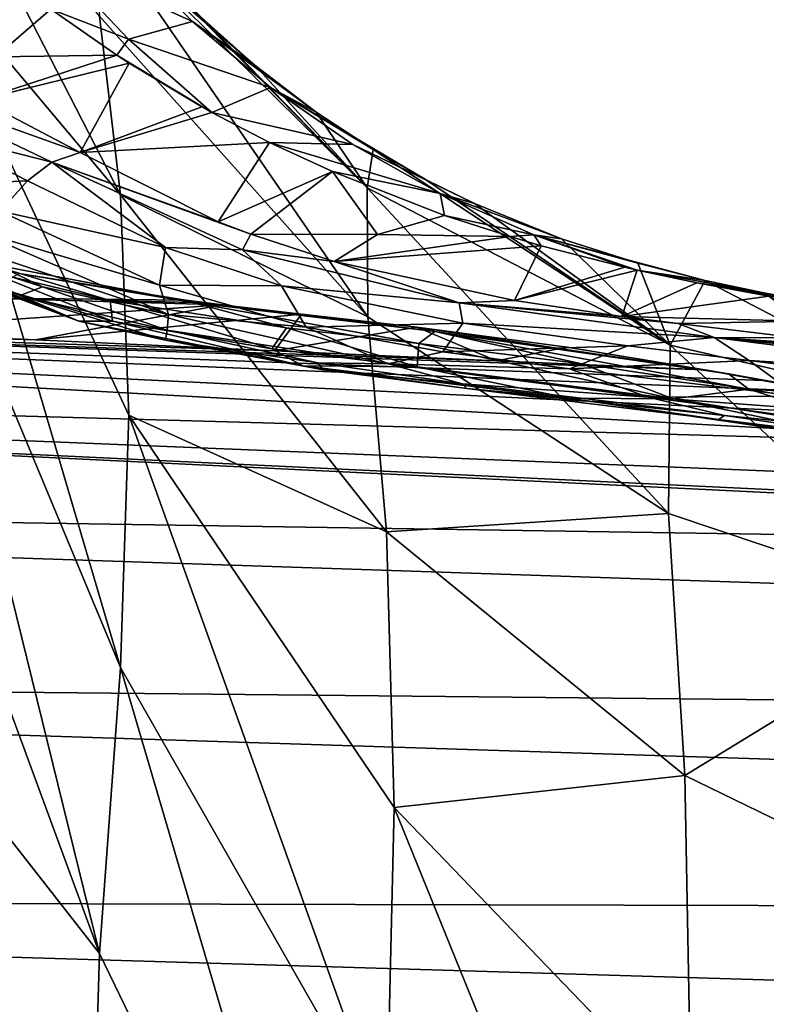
# Model space of a CAD drawing. Header units: millimetres. Extents: x -151 to 151, y -40 to 44.
# Tile 97 of 124: x 115.71 to 119.96, y 17.14 to 22.74. Entities that reach past the tile are written whole.
import ezdxf

# ---------------------------------------------------------------- set-up
doc = ezdxf.new("R2010")
doc.units = ezdxf.units.MM
doc.header["$LTSCALE"] = 45.597872
for name, color, linetype in [('105', 7, 'CONTINUOUS'), ('117', 7, 'CONTINUOUS'), ('136', 7, 'CONTINUOUS'), ('143', 7, 'CONTINUOUS'), ('173', 7, 'CONTINUOUS'), ('191', 7, 'CONTINUOUS'), ('242', 7, 'CONTINUOUS'), ('243', 7, 'CONTINUOUS'), ('27', 7, 'CONTINUOUS'), ('31', 7, 'CONTINUOUS'), ('46', 7, 'CONTINUOUS'), ('86', 7, 'CONTINUOUS'), ('87', 7, 'CONTINUOUS'), ('88', 7, 'CONTINUOUS')]:
    doc.layers.add(name, color=color, linetype=linetype)

msp = doc.modelspace()

# ---------------------------------------------------------------- linework, layer by layer
at = {"layer": '105', "color": 7, "linetype": 'CONTINUOUS', "true_color": 0xa2afbf}
for points in [[(115.0999, 21.4577, 7.8904), (115.2997, 21.4845, 7.9617), (115.8438, 21.2182, 6.5451), (115.0999, 21.4577, 7.8904)], [(115.0999, 21.4577, 7.8904), (115.8438, 21.2182, 6.5451), (115.7173, 21.17, 6.287), (115.0999, 21.4577, 7.8904)], [(115.8438, 21.2182, 6.5451), (116.552, 20.9728, 4.8293), (115.7173, 21.17, 6.287), (115.8438, 21.2182, 6.5451)], [(115.7173, 21.17, 6.287), (116.552, 20.9728, 4.8293), (116.5424, 20.9144, 4.3167), (115.7173, 21.17, 6.287)], [(116.552, 20.9728, 4.8293), (117.4082, 20.7857, 2.9502), (116.5424, 20.9144, 4.3167), (116.552, 20.9728, 4.8293)], [(116.5424, 20.9144, 4.3167), (117.4082, 20.7857, 2.9502), (117.4381, 20.7465, 2.4051), (116.5424, 20.9144, 4.3167)], [(117.4082, 20.7857, 2.9502), (118.2295, 20.6665, 1.3567), (117.4381, 20.7465, 2.4051), (117.4082, 20.7857, 2.9502)], [(117.4381, 20.7465, 2.4051), (118.2295, 20.6665, 1.3567), (118.2551, 20.6398, 0.8753), (117.4381, 20.7465, 2.4051)], [(118.2295, 20.6665, 1.3567), (119.7181, 20.4864, -0.9898), (118.2551, 20.6398, 0.8753), (118.2295, 20.6665, 1.3567)], [(118.2551, 20.6398, 0.8753), (119.7181, 20.4864, -0.9898), (119.6846, 20.4643, -1.3002), (118.2551, 20.6398, 0.8753)], [(119.7181, 20.4864, -0.9898), (121.01, 20.3016, -2.4888), (119.6846, 20.4643, -1.3002), (119.7181, 20.4864, -0.9898)], [(121.01, 20.3016, -2.4888), (120.8578, 20.2881, -2.6383), (119.6846, 20.4643, -1.3002), (121.01, 20.3016, -2.4888)]]:
    msp.add_3dface(points, dxfattribs=at)
at = {"layer": '117', "color": 7, "linetype": 'CONTINUOUS', "true_color": 0xa2afbf}
for points in [[(115.6015, 21.6476, 8.0454), (116.508, 21.2272, 5.7589), (115.4626, 21.5383, 8.0146), (115.6015, 21.6476, 8.0454)], [(115.2997, 21.4845, 7.9617), (115.4626, 21.5383, 8.0146), (116.5601, 21.0604, 5.2545), (115.2997, 21.4845, 7.9617)], [(115.4626, 21.5383, 8.0146), (116.508, 21.2272, 5.7589), (116.5601, 21.0604, 5.2545), (115.4626, 21.5383, 8.0146)], [(115.8438, 21.2182, 6.5451), (115.2997, 21.4845, 7.9617), (116.5601, 21.0604, 5.2545), (115.8438, 21.2182, 6.5451)], [(116.552, 20.9728, 4.8293), (115.8438, 21.2182, 6.5451), (116.5601, 21.0604, 5.2545), (116.552, 20.9728, 4.8293)], [(116.508, 21.2272, 5.7589), (117.3422, 20.9897, 3.8547), (116.5601, 21.0604, 5.2545), (116.508, 21.2272, 5.7589)], [(117.8081, 20.7813, 2.5367), (116.552, 20.9728, 4.8293), (116.5601, 21.0604, 5.2545), (117.8081, 20.7813, 2.5367)], [(117.3422, 20.9897, 3.8547), (117.8081, 20.7813, 2.5367), (116.5601, 21.0604, 5.2545), (117.3422, 20.9897, 3.8547)], [(117.3422, 20.9897, 3.8547), (118.1181, 20.8492, 2.2647), (117.8081, 20.7813, 2.5367), (117.3422, 20.9897, 3.8547)], [(117.4082, 20.7857, 2.9502), (116.552, 20.9728, 4.8293), (117.8081, 20.7813, 2.5367), (117.4082, 20.7857, 2.9502)], [(118.1181, 20.8492, 2.2647), (118.8376, 20.7529, 0.9548), (117.8081, 20.7813, 2.5367), (118.1181, 20.8492, 2.2647)], [(118.2295, 20.6665, 1.3567), (117.4082, 20.7857, 2.9502), (117.8081, 20.7813, 2.5367), (118.2295, 20.6665, 1.3567)], [(118.8376, 20.7529, 0.9548), (119.284, 20.5915, -0.059), (117.8081, 20.7813, 2.5367), (118.8376, 20.7529, 0.9548)], [(119.284, 20.5915, -0.059), (118.2295, 20.6665, 1.3567), (117.8081, 20.7813, 2.5367), (119.284, 20.5915, -0.059)], [(118.8376, 20.7529, 0.9548), (120.1346, 20.5976, -0.997), (119.284, 20.5915, -0.059), (118.8376, 20.7529, 0.9548)], [(119.7181, 20.4864, -0.9898), (118.2295, 20.6665, 1.3567), (119.284, 20.5915, -0.059), (119.7181, 20.4864, -0.9898)], [(120.1346, 20.5976, -0.997), (121.2496, 20.4462, -2.2734), (119.284, 20.5915, -0.059), (120.1346, 20.5976, -0.997)], [(121.2496, 20.4462, -2.2734), (121.1369, 20.3447, -2.3694), (119.284, 20.5915, -0.059), (121.2496, 20.4462, -2.2734)], [(121.1369, 20.3447, -2.3694), (119.7181, 20.4864, -0.9898), (119.284, 20.5915, -0.059), (121.1369, 20.3447, -2.3694)], [(121.01, 20.3016, -2.4888), (119.7181, 20.4864, -0.9898), (121.1369, 20.3447, -2.3694), (121.01, 20.3016, -2.4888)]]:
    msp.add_3dface(points, dxfattribs=at)
at = {"layer": '136', "color": 7, "linetype": 'CONTINUOUS', "true_color": 0xa2afbf}
for points in [[(115.409, 21.2636, 6.1424), (114.7848, 21.5377, 7.7526), (116.0498, 21.0228, 5.0082), (115.409, 21.2636, 6.1424)], [(114.7848, 21.5377, 7.7526), (114.9338, 21.4667, 7.8232), (116.0498, 21.0228, 5.0082), (114.7848, 21.5377, 7.7526)], [(115.0999, 21.4577, 7.8904), (115.7173, 21.17, 6.287), (114.9338, 21.4667, 7.8232), (115.0999, 21.4577, 7.8904)], [(114.9338, 21.4667, 7.8232), (115.7173, 21.17, 6.287), (116.0498, 21.0228, 5.0082), (114.9338, 21.4667, 7.8232)], [(116.2419, 21.0233, 4.1664), (115.409, 21.2636, 6.1424), (116.0498, 21.0228, 5.0082), (116.2419, 21.0233, 4.1664)], [(115.7173, 21.17, 6.287), (116.5424, 20.9144, 4.3167), (116.0498, 21.0228, 5.0082), (115.7173, 21.17, 6.287)], [(117.3228, 20.77, 2.2401), (116.2419, 21.0233, 4.1664), (116.0498, 21.0228, 5.0082), (117.3228, 20.77, 2.2401)], [(116.5424, 20.9144, 4.3167), (117.4381, 20.7465, 2.4051), (116.0498, 21.0228, 5.0082), (116.5424, 20.9144, 4.3167)], [(117.4381, 20.7465, 2.4051), (117.3228, 20.77, 2.2401), (116.0498, 21.0228, 5.0082), (117.4381, 20.7465, 2.4051)], [(117.1463, 20.8657, 2.2457), (116.2419, 21.0233, 4.1664), (117.3228, 20.77, 2.2401), (117.1463, 20.8657, 2.2457)], [(117.973, 20.763, 0.7024), (117.1463, 20.8657, 2.2457), (117.3228, 20.77, 2.2401), (117.973, 20.763, 0.7024)], [(118.8329, 20.5857, -0.4048), (117.973, 20.763, 0.7024), (117.3228, 20.77, 2.2401), (118.8329, 20.5857, -0.4048)], [(117.4381, 20.7465, 2.4051), (118.2551, 20.6398, 0.8753), (117.3228, 20.77, 2.2401), (117.4381, 20.7465, 2.4051)], [(118.2551, 20.6398, 0.8753), (118.8329, 20.5857, -0.4048), (117.3228, 20.77, 2.2401), (118.2551, 20.6398, 0.8753)], [(119.4259, 20.5822, -1.5097), (117.973, 20.763, 0.7024), (118.8329, 20.5857, -0.4048), (119.4259, 20.5822, -1.5097)], [(118.2551, 20.6398, 0.8753), (119.6846, 20.4643, -1.3002), (118.8329, 20.5857, -0.4048), (118.2551, 20.6398, 0.8753)], [(120.7331, 20.3089, -2.7657), (119.4259, 20.5822, -1.5097), (118.8329, 20.5857, -0.4048), (120.7331, 20.3089, -2.7657)], [(119.6846, 20.4643, -1.3002), (120.8578, 20.2881, -2.6383), (118.8329, 20.5857, -0.4048), (119.6846, 20.4643, -1.3002)], [(120.8578, 20.2881, -2.6383), (120.7331, 20.3089, -2.7657), (118.8329, 20.5857, -0.4048), (120.8578, 20.2881, -2.6383)], [(120.6269, 20.3908, -2.8849), (119.4259, 20.5822, -1.5097), (120.7331, 20.3089, -2.7657), (120.6269, 20.3908, -2.8849)]]:
    msp.add_3dface(points, dxfattribs=at)
at = {"layer": '143', "color": 7, "linetype": 'CONTINUOUS', "true_color": 0xa2afbf}
for points in [[(120.2846, 20.6208, -3.2734), (119.9399, 20.6866, -2.9156), (119.6066, 20.7476, -2.5419), (120.2846, 20.6208, -3.2734)], [(120.2846, 20.6208, -3.2734), (119.6066, 20.7476, -2.5419), (120.4076, 20.6044, -3.144), (120.2846, 20.6208, -3.2734)], [(120.4076, 20.6044, -3.144), (119.6066, 20.7476, -2.5419), (119.7414, 20.7239, -2.4198), (120.4076, 20.6044, -3.144)], [(119.8557, 20.6366, -2.3059), (120.4076, 20.6044, -3.144), (119.7414, 20.7239, -2.4198), (119.8557, 20.6366, -2.3059)], [(119.8557, 20.6366, -2.3059), (120.1817, 20.5803, -2.6674), (120.4076, 20.6044, -3.144), (119.8557, 20.6366, -2.3059)]]:
    msp.add_3dface(points, dxfattribs=at)
at = {"layer": '173', "color": 7, "linetype": 'CONTINUOUS', "true_color": 0xa2afbf}
for points in [[(116.6957, 22.7252, 11.0789), (115.8922, 23.091, 11.6216), (116.2747, 23.1483, 12.4097), (116.6957, 22.7252, 11.0789)], [(116.6782, 22.811, 12.7355), (117.0522, 22.4763, 11.6152), (116.2747, 23.1483, 12.4097), (116.6782, 22.811, 12.7355)], [(117.0522, 22.4763, 11.6152), (116.6957, 22.7252, 11.0789), (116.2747, 23.1483, 12.4097), (117.0522, 22.4763, 11.6152)], [(116.3334, 22.6266, 10.2291), (115.8915, 22.7965, 10.7688), (115.8922, 23.091, 11.6216), (116.3334, 22.6266, 10.2291)], [(116.3334, 22.6266, 10.2291), (115.8922, 23.091, 11.6216), (116.6957, 22.7252, 11.0789), (116.3334, 22.6266, 10.2291)], [(116.2666, 22.5348, 9.9503), (115.8915, 22.7965, 10.7688), (116.3334, 22.6266, 10.2291), (116.2666, 22.5348, 9.9503)], [(117.1397, 22.3516, 9.7392), (116.3334, 22.6266, 10.2291), (116.6957, 22.7252, 11.0789), (117.1397, 22.3516, 9.7392)], [(117.0522, 22.4763, 11.6152), (117.3996, 22.2103, 10.6088), (116.6957, 22.7252, 11.0789), (117.0522, 22.4763, 11.6152)], [(117.3996, 22.2103, 10.6088), (117.1397, 22.3516, 9.7392), (116.6957, 22.7252, 11.0789), (117.3996, 22.2103, 10.6088)], [(116.8063, 22.2094, 8.8211), (116.2666, 22.5348, 9.9503), (116.3334, 22.6266, 10.2291), (116.8063, 22.2094, 8.8211)], [(116.8063, 22.2094, 8.8211), (116.3334, 22.6266, 10.2291), (117.1397, 22.3516, 9.7392), (116.8063, 22.2094, 8.8211)], [(116.3356, 22.49, 9.8028), (116.2666, 22.5348, 9.9503), (116.8063, 22.2094, 8.8211), (116.3356, 22.49, 9.8028)], [(116.3356, 22.49, 9.8028), (116.8063, 22.2094, 8.8211), (116.7496, 22.241, 8.9373), (116.3356, 22.49, 9.8028)], [(117.6069, 22.0273, 8.3928), (116.8063, 22.2094, 8.8211), (117.1397, 22.3516, 9.7392), (117.6069, 22.0273, 8.3928)], [(117.3996, 22.2103, 10.6088), (117.722, 21.9979, 9.7024), (117.1397, 22.3516, 9.7392), (117.3996, 22.2103, 10.6088)], [(117.722, 21.9979, 9.7024), (118.0202, 21.8284, 8.8846), (117.1397, 22.3516, 9.7392), (117.722, 21.9979, 9.7024)], [(118.0202, 21.8284, 8.8846), (117.6069, 22.0273, 8.3928), (117.1397, 22.3516, 9.7392), (118.0202, 21.8284, 8.8846)], [(117.1344, 22.0384, 8.1603), (116.8063, 22.2094, 8.8211), (117.6069, 22.0273, 8.3928), (117.1344, 22.0384, 8.1603)], [(117.4911, 21.873, 7.461), (117.1344, 22.0384, 8.1603), (118.1027, 21.7496, 7.0425), (117.4911, 21.873, 7.461)], [(118.1027, 21.7496, 7.0425), (117.1344, 22.0384, 8.1603), (117.6069, 22.0273, 8.3928), (118.1027, 21.7496, 7.0425)], [(118.0202, 21.8284, 8.8846), (118.2971, 21.6918, 8.1457), (117.6069, 22.0273, 8.3928), (118.0202, 21.8284, 8.8846)], [(118.2971, 21.6918, 8.1457), (118.1027, 21.7496, 7.0425), (117.6069, 22.0273, 8.3928), (118.2971, 21.6918, 8.1457)], [(118.1281, 21.6243, 6.2592), (117.4911, 21.873, 7.461), (118.1027, 21.7496, 7.0425), (118.1281, 21.6243, 6.2592)], [(118.6357, 21.5135, 5.693), (118.1281, 21.6243, 6.2592), (118.1027, 21.7496, 7.0425), (118.6357, 21.5135, 5.693)], [(118.2971, 21.6918, 8.1457), (118.793, 21.4905, 6.873), (118.1027, 21.7496, 7.0425), (118.2971, 21.6918, 8.1457)], [(118.793, 21.4905, 6.873), (118.6357, 21.5135, 5.693), (118.1027, 21.7496, 7.0425), (118.793, 21.4905, 6.873)], [(118.5004, 21.5035, 5.5857), (118.1281, 21.6243, 6.2592), (118.6357, 21.5135, 5.693), (118.5004, 21.5035, 5.5857)], [(118.6773, 21.4518, 5.2732), (118.5004, 21.5035, 5.5857), (118.6357, 21.5135, 5.693), (118.6773, 21.4518, 5.2732)], [(119.1528, 21.3294, 4.4577), (118.6773, 21.4518, 5.2732), (118.6357, 21.5135, 5.693), (119.1528, 21.3294, 4.4577)], [(119.2215, 21.3136, 4.3427), (119.1528, 21.3294, 4.4577), (118.6357, 21.5135, 5.693), (119.2215, 21.3136, 4.3427)], [(119.6073, 21.255, 4.9523), (119.2215, 21.3136, 4.3427), (118.6357, 21.5135, 5.693), (119.6073, 21.255, 4.9523)], [(118.793, 21.4905, 6.873), (119.2263, 21.3526, 5.8236), (118.6357, 21.5135, 5.693), (118.793, 21.4905, 6.873)], [(119.2263, 21.3526, 5.8236), (119.6073, 21.255, 4.9523), (118.6357, 21.5135, 5.693), (119.2263, 21.3526, 5.8236)], [(119.5603, 21.2414, 3.7851), (119.2215, 21.3136, 4.3427), (119.9409, 21.1844, 4.2322), (119.5603, 21.2414, 3.7851)], [(119.2215, 21.3136, 4.3427), (119.6073, 21.255, 4.9523), (119.9409, 21.1844, 4.2322), (119.2215, 21.3136, 4.3427)], [(119.9699, 21.1656, 3.1345), (119.5603, 21.2414, 3.7851), (120.2634, 21.1263, 3.5782), (119.9699, 21.1656, 3.1345)], [(119.5603, 21.2414, 3.7851), (119.9409, 21.1844, 4.2322), (120.2634, 21.1263, 3.5782), (119.5603, 21.2414, 3.7851)]]:
    msp.add_3dface(points, dxfattribs=at)
at = {"layer": '191', "color": 7, "linetype": 'CONTINUOUS', "true_color": 0xa2afbf}
for points in [[(116.6986, 21.129, 2.3884), (115.7121, 21.2935, 4.0921), (115.5124, 21.3543, 4.9725), (116.6986, 21.129, 2.3884)], [(115.5239, 21.3099, 5.3657), (116.2291, 21.1398, 3.7498), (115.5124, 21.3543, 4.9725), (115.5239, 21.3099, 5.3657)], [(116.2291, 21.1398, 3.7498), (116.6986, 21.129, 2.3884), (115.5124, 21.3543, 4.9725), (116.2291, 21.1398, 3.7498)], [(116.6578, 21.142, 2.0908), (115.7121, 21.2935, 4.0921), (116.6986, 21.129, 2.3884), (116.6578, 21.142, 2.0908)], [(116.2291, 21.1398, 3.7498), (117.2301, 20.9858, 1.6945), (116.6986, 21.129, 2.3884), (116.2291, 21.1398, 3.7498)], [(116.8645, 21.1162, 1.6858), (116.6578, 21.142, 2.0908), (118.0721, 20.964, -0.1111), (116.8645, 21.1162, 1.6858)], [(118.0721, 20.964, -0.1111), (116.6578, 21.142, 2.0908), (116.6986, 21.129, 2.3884), (118.0721, 20.964, -0.1111)], [(117.2301, 20.9858, 1.6945), (117.982, 20.8968, 0.3426), (116.6986, 21.129, 2.3884), (117.2301, 20.9858, 1.6945)], [(117.982, 20.8968, 0.3426), (118.0721, 20.964, -0.1111), (116.6986, 21.129, 2.3884), (117.982, 20.8968, 0.3426)], [(117.315, 21.064, 0.8452), (116.8645, 21.1162, 1.6858), (118.0721, 20.964, -0.1111), (117.315, 21.064, 0.8452)], [(117.9711, 20.9889, -0.2755), (117.315, 21.064, 0.8452), (118.0721, 20.964, -0.1111), (117.9711, 20.9889, -0.2755)], [(118.825, 20.8752, -1.5505), (117.9711, 20.9889, -0.2755), (119.7414, 20.7239, -2.4198), (118.825, 20.8752, -1.5505)], [(119.7414, 20.7239, -2.4198), (117.9711, 20.9889, -0.2755), (118.0721, 20.964, -0.1111), (119.7414, 20.7239, -2.4198)], [(117.982, 20.8968, 0.3426), (118.9079, 20.7812, -1.0918), (118.0721, 20.964, -0.1111), (117.982, 20.8968, 0.3426)], [(118.9079, 20.7812, -1.0918), (119.8557, 20.6366, -2.3059), (118.0721, 20.964, -0.1111), (118.9079, 20.7812, -1.0918)], [(119.8557, 20.6366, -2.3059), (119.7414, 20.7239, -2.4198), (118.0721, 20.964, -0.1111), (119.8557, 20.6366, -2.3059)], [(119.6066, 20.7476, -2.5419), (118.825, 20.8752, -1.5505), (119.7414, 20.7239, -2.4198), (119.6066, 20.7476, -2.5419)]]:
    msp.add_3dface(points, dxfattribs=at)
at = {"layer": '242', "color": 7, "linetype": 'CONTINUOUS', "true_color": 0xa2afbf}
for points in [[(116.0589, 21.9809, 8.1435), (116.8429, 21.5886, 6.2007), (115.8966, 21.9276, 8.0956), (116.0589, 21.9809, 8.1435)], [(116.5422, 21.4411, 6.104), (115.7581, 21.82, 8.0686), (115.8966, 21.9276, 8.0956), (116.5422, 21.4411, 6.104)], [(116.8429, 21.5886, 6.2007), (117.0267, 21.5171, 5.7675), (115.8966, 21.9276, 8.0956), (116.8429, 21.5886, 6.2007)], [(115.8966, 21.9276, 8.0956), (117.0267, 21.5171, 5.7675), (116.9806, 21.4277, 5.4247), (115.8966, 21.9276, 8.0956)], [(116.5422, 21.4411, 6.104), (115.8966, 21.9276, 8.0956), (116.9806, 21.4277, 5.4247), (116.5422, 21.4411, 6.104)], [(117.0267, 21.5171, 5.7675), (117.501, 21.3624, 4.6883), (116.9806, 21.4277, 5.4247), (117.0267, 21.5171, 5.7675)], [(117.2018, 21.2245, 4.5746), (116.5422, 21.4411, 6.104), (116.9806, 21.4277, 5.4247), (117.2018, 21.2245, 4.5746)], [(116.9806, 21.4277, 5.4247), (117.501, 21.3624, 4.6883), (118.2105, 21.1283, 2.782), (116.9806, 21.4277, 5.4247)], [(117.2018, 21.2245, 4.5746), (116.9806, 21.4277, 5.4247), (118.2105, 21.1283, 2.782), (117.2018, 21.2245, 4.5746)], [(117.501, 21.3624, 4.6883), (118.5253, 21.1401, 2.5622), (118.2105, 21.1283, 2.782), (117.501, 21.3624, 4.6883)], [(118.2311, 21.0119, 2.4233), (117.2018, 21.2245, 4.5746), (118.2105, 21.1283, 2.782), (118.2311, 21.0119, 2.4233)], [(118.5253, 21.1401, 2.5622), (119.1345, 21.0501, 1.4412), (118.2105, 21.1283, 2.782), (118.5253, 21.1401, 2.5622)], [(119.1345, 21.0501, 1.4412), (119.4546, 21.0091, 0.8973), (118.2105, 21.1283, 2.782), (119.1345, 21.0501, 1.4412)], [(118.2105, 21.1283, 2.782), (119.4546, 21.0091, 0.8973), (119.6589, 20.9311, 0.231), (118.2105, 21.1283, 2.782)], [(118.2311, 21.0119, 2.4233), (118.2105, 21.1283, 2.782), (119.6589, 20.9311, 0.231), (118.2311, 21.0119, 2.4233)], [(119.1692, 20.8838, 0.7349), (118.2311, 21.0119, 2.4233), (119.6589, 20.9311, 0.231), (119.1692, 20.8838, 0.7349)], [(119.4546, 21.0091, 0.8973), (120.1328, 20.9281, -0.1507), (119.6589, 20.9311, 0.231), (119.4546, 21.0091, 0.8973)], [(119.8572, 20.8005, -0.332), (119.1692, 20.8838, 0.7349), (119.6589, 20.9311, 0.231), (119.8572, 20.8005, -0.332)], [(120.1328, 20.9281, -0.1507), (120.6348, 20.8678, -0.8346), (119.6589, 20.9311, 0.231), (120.1328, 20.9281, -0.1507)], [(120.6348, 20.8678, -0.8346), (121.0947, 20.81, -1.396), (119.6589, 20.9311, 0.231), (120.6348, 20.8678, -0.8346)], [(121.0947, 20.81, -1.396), (121.6115, 20.742, -1.9531), (119.6589, 20.9311, 0.231), (121.0947, 20.81, -1.396)], [(121.6115, 20.742, -1.9531), (121.4826, 20.7001, -2.0778), (119.6589, 20.9311, 0.231), (121.6115, 20.742, -1.9531)], [(121.4826, 20.7001, -2.0778), (119.8572, 20.8005, -0.332), (119.6589, 20.9311, 0.231), (121.4826, 20.7001, -2.0778)], [(120.3685, 20.736, -1.0306), (119.8572, 20.8005, -0.332), (121.4826, 20.7001, -2.0778), (120.3685, 20.736, -1.0306)]]:
    msp.add_3dface(points, dxfattribs=at)
at = {"layer": '243', "color": 7, "linetype": 'CONTINUOUS', "true_color": 0xa2afbf}
for points in [[(115.4886, 22.2806, 9.3528), (116.0589, 21.9809, 8.1435), (114.9678, 22.3718, 9.8879), (115.4886, 22.2806, 9.3528)], [(116.0589, 21.9809, 8.1435), (115.8966, 21.9276, 8.0956), (114.9678, 22.3718, 9.8879), (116.0589, 21.9809, 8.1435)], [(115.8966, 21.9276, 8.0956), (115.2127, 22.1018, 9.2457), (114.9678, 22.3718, 9.8879), (115.8966, 21.9276, 8.0956)], [(115.7581, 21.82, 8.0686), (115.2127, 22.1018, 9.2457), (115.8966, 21.9276, 8.0956), (115.7581, 21.82, 8.0686)]]:
    msp.add_3dface(points, dxfattribs=at)
at = {"layer": '27', "color": 7, "linetype": 'CONTINUOUS', "true_color": 0xa2afbf}
for points in [[(121.0698, 20.4664, -3.9897), (121.8709, 20.311, -4.5921), (104.65, 21.2562, -2.6845), (121.0698, 20.4664, -3.9897)], [(104.65, 21.2562, -2.6845), (121.8709, 20.311, -4.5921), (104.65, 20.7954, -5.1557), (104.65, 21.2562, -2.6845)], [(120.2846, 20.6208, -3.2734), (121.0698, 20.4664, -3.9897), (104.65, 21.2562, -2.6845), (120.2846, 20.6208, -3.2734)], [(119.9399, 20.6866, -2.9156), (120.2846, 20.6208, -3.2734), (104.65, 21.2562, -2.6845), (119.9399, 20.6866, -2.9156)], [(119.6066, 20.7476, -2.5419), (119.9399, 20.6866, -2.9156), (104.65, 21.2562, -2.6845), (119.6066, 20.7476, -2.5419)], [(118.4221, 20.7987, -2.463), (119.6066, 20.7476, -2.5419), (104.65, 21.2562, -2.6845), (118.4221, 20.7987, -2.463)], [(117.1612, 20.8547, -2.3625), (118.4221, 20.7987, -2.463), (104.65, 21.2562, -2.6845), (117.1612, 20.8547, -2.3625)], [(115.8048, 20.9165, -2.2345), (117.1612, 20.8547, -2.3625), (104.65, 21.2562, -2.6845), (115.8048, 20.9165, -2.2345)], [(114.7101, 20.9673, -2.1154), (115.8048, 20.9165, -2.2345), (104.65, 21.2562, -2.6845), (114.7101, 20.9673, -2.1154)], [(125.2206, 19.8168, -6.0049), (127.068, 19.7028, -6.1561), (104.65, 20.7954, -5.1557), (125.2206, 19.8168, -6.0049)], [(104.65, 20.7954, -5.1557), (127.068, 19.7028, -6.1561), (104.65, 20.0484, -7.556), (104.65, 20.7954, -5.1557)], [(123.5243, 20.0268, -5.4907), (125.2206, 19.8168, -6.0049), (104.65, 20.7954, -5.1557), (123.5243, 20.0268, -5.4907)], [(121.8709, 20.311, -4.5921), (123.5243, 20.0268, -5.4907), (104.65, 20.7954, -5.1557), (121.8709, 20.311, -4.5921)], [(127.068, 19.7028, -6.1561), (148.1324, 18.5909, -7.1169), (104.65, 20.0484, -7.556), (127.068, 19.7028, -6.1561)], [(104.65, 20.0484, -7.556), (148.1324, 18.5909, -7.1169), (104.65, 19.0254, -9.8522), (104.65, 20.0484, -7.556)], [(148.1324, 18.5909, -7.1169), (148.1324, 17.632, -9.2403), (104.65, 19.0254, -9.8522), (148.1324, 18.5909, -7.1169)], [(104.65, 19.0254, -9.8522), (148.1324, 17.632, -9.2403), (104.65, 17.7404, -12.0128), (104.65, 19.0254, -9.8522)], [(148.1324, 17.632, -9.2403), (148.1324, 16.4316, -11.2372), (104.65, 17.7404, -12.0128), (148.1324, 17.632, -9.2403)], [(104.65, 17.7404, -12.0128), (148.1324, 16.4316, -11.2372), (104.65, 16.2113, -14.008), (104.65, 17.7404, -12.0128)]]:
    msp.add_3dface(points, dxfattribs=at)
at = {"layer": '31', "color": 7, "linetype": 'CONTINUOUS', "true_color": 0xa2afbf}
for points in [[(115.8915, 22.7965, 10.7688), (115.5763, 22.5249, 10.0925), (115.4162, 23.1748, 11.8496), (115.8915, 22.7965, 10.7688)], [(116.2666, 22.5348, 9.9503), (115.5763, 22.5249, 10.0925), (115.8915, 22.7965, 10.7688), (116.2666, 22.5348, 9.9503)], [(115.5763, 22.5249, 10.0925), (116.2666, 22.5348, 9.9503), (115.4886, 22.2806, 9.3528), (115.5763, 22.5249, 10.0925)], [(116.2666, 22.5348, 9.9503), (116.3356, 22.49, 9.8028), (115.4886, 22.2806, 9.3528), (116.2666, 22.5348, 9.9503)], [(115.4886, 22.2806, 9.3528), (116.3356, 22.49, 9.8028), (116.0589, 21.9809, 8.1435), (115.4886, 22.2806, 9.3528)], [(116.0589, 21.9809, 8.1435), (116.3356, 22.49, 9.8028), (116.7496, 22.241, 8.9373), (116.0589, 21.9809, 8.1435)], [(116.8063, 22.2094, 8.8211), (116.0589, 21.9809, 8.1435), (116.7496, 22.241, 8.9373), (116.8063, 22.2094, 8.8211)], [(117.1344, 22.0384, 8.1603), (116.0589, 21.9809, 8.1435), (116.8063, 22.2094, 8.8211), (117.1344, 22.0384, 8.1603)], [(116.8429, 21.5886, 6.2007), (116.0589, 21.9809, 8.1435), (117.1344, 22.0384, 8.1603), (116.8429, 21.5886, 6.2007)], [(117.4911, 21.873, 7.461), (116.8429, 21.5886, 6.2007), (117.1344, 22.0384, 8.1603), (117.4911, 21.873, 7.461)], [(117.0267, 21.5171, 5.7675), (116.8429, 21.5886, 6.2007), (117.4911, 21.873, 7.461), (117.0267, 21.5171, 5.7675)], [(117.747, 21.5161, 5.7017), (117.0267, 21.5171, 5.7675), (117.4911, 21.873, 7.461), (117.747, 21.5161, 5.7017)], [(118.1281, 21.6243, 6.2592), (117.747, 21.5161, 5.7017), (117.4911, 21.873, 7.461), (118.1281, 21.6243, 6.2592)], [(118.5004, 21.5035, 5.5857), (117.747, 21.5161, 5.7017), (118.1281, 21.6243, 6.2592), (118.5004, 21.5035, 5.5857)], [(117.0267, 21.5171, 5.7675), (117.747, 21.5161, 5.7017), (117.501, 21.3624, 4.6883), (117.0267, 21.5171, 5.7675)], [(117.747, 21.5161, 5.7017), (118.5004, 21.5035, 5.5857), (117.501, 21.3624, 4.6883), (117.747, 21.5161, 5.7017)], [(118.5004, 21.5035, 5.5857), (118.6773, 21.4518, 5.2732), (117.501, 21.3624, 4.6883), (118.5004, 21.5035, 5.5857)], [(117.501, 21.3624, 4.6883), (118.6773, 21.4518, 5.2732), (118.5253, 21.1401, 2.5622), (117.501, 21.3624, 4.6883)], [(118.5253, 21.1401, 2.5622), (118.6773, 21.4518, 5.2732), (119.1528, 21.3294, 4.4577), (118.5253, 21.1401, 2.5622)], [(119.2215, 21.3136, 4.3427), (118.5253, 21.1401, 2.5622), (119.1528, 21.3294, 4.4577), (119.2215, 21.3136, 4.3427)], [(116.6578, 21.142, 2.0908), (115.449, 21.155, 1.9086), (115.7121, 21.2935, 4.0921), (116.6578, 21.142, 2.0908)], [(119.1345, 21.0501, 1.4412), (118.5253, 21.1401, 2.5622), (119.2215, 21.3136, 4.3427), (119.1345, 21.0501, 1.4412)], [(119.5603, 21.2414, 3.7851), (119.1345, 21.0501, 1.4412), (119.2215, 21.3136, 4.3427), (119.5603, 21.2414, 3.7851)], [(119.9699, 21.1656, 3.1345), (119.1345, 21.0501, 1.4412), (119.5603, 21.2414, 3.7851), (119.9699, 21.1656, 3.1345)], [(114.7101, 20.9673, -2.1154), (115.449, 21.155, 1.9086), (116.8645, 21.1162, 1.6858), (114.7101, 20.9673, -2.1154)], [(116.8645, 21.1162, 1.6858), (115.449, 21.155, 1.9086), (116.6578, 21.142, 2.0908), (116.8645, 21.1162, 1.6858)], [(120.1579, 21.0226, 1.4191), (119.1345, 21.0501, 1.4412), (119.9699, 21.1656, 3.1345), (120.1579, 21.0226, 1.4191)], [(115.8048, 20.9165, -2.2345), (114.7101, 20.9673, -2.1154), (116.8645, 21.1162, 1.6858), (115.8048, 20.9165, -2.2345)], [(115.8048, 20.9165, -2.2345), (116.8645, 21.1162, 1.6858), (117.315, 21.064, 0.8452), (115.8048, 20.9165, -2.2345)], [(117.1612, 20.8547, -2.3625), (115.8048, 20.9165, -2.2345), (117.315, 21.064, 0.8452), (117.1612, 20.8547, -2.3625)], [(117.9711, 20.9889, -0.2755), (117.1612, 20.8547, -2.3625), (117.315, 21.064, 0.8452), (117.9711, 20.9889, -0.2755)], [(119.1345, 21.0501, 1.4412), (120.1579, 21.0226, 1.4191), (119.4546, 21.0091, 0.8973), (119.1345, 21.0501, 1.4412)], [(118.4221, 20.7987, -2.463), (117.1612, 20.8547, -2.3625), (117.9711, 20.9889, -0.2755), (118.4221, 20.7987, -2.463)], [(118.825, 20.8752, -1.5505), (118.4221, 20.7987, -2.463), (117.9711, 20.9889, -0.2755), (118.825, 20.8752, -1.5505)], [(119.4546, 21.0091, 0.8973), (120.1579, 21.0226, 1.4191), (120.1328, 20.9281, -0.1507), (119.4546, 21.0091, 0.8973)], [(119.6066, 20.7476, -2.5419), (118.4221, 20.7987, -2.463), (118.825, 20.8752, -1.5505), (119.6066, 20.7476, -2.5419)]]:
    msp.add_3dface(points, dxfattribs=at)
at = {"layer": '46', "color": 7, "linetype": 'CONTINUOUS', "true_color": 0xa2afbf}
for points in [[(116.1681, 22.7566, 17.4136), (115.0151, 24.2182, 22.0978), (116.2869, 21.7412, 19.0423), (116.1681, 22.7566, 17.4136)], [(115.0151, 24.2182, 22.0978), (115.0652, 23.1951, 23.1885), (116.2869, 21.7412, 19.0423), (115.0151, 24.2182, 22.0978)], [(117.6877, 21.7804, 11.5468), (116.1341, 23.3154, 15.1953), (117.6917, 21.0471, 14.2634), (117.6877, 21.7804, 11.5468)], [(116.1341, 23.3154, 15.1953), (117.6877, 21.7804, 11.5468), (116.2758, 23.2359, 13.9882), (116.1341, 23.3154, 15.1953)], [(117.6917, 21.0471, 14.2634), (116.1341, 23.3154, 15.1953), (116.1681, 22.7566, 17.4136), (117.6917, 21.0471, 14.2634)], [(116.2758, 23.2359, 13.9882), (117.6877, 21.7804, 11.5468), (116.6782, 22.811, 12.7355), (116.2758, 23.2359, 13.9882)], [(115.0161, 22.1039, 24.2107), (116.287, 19.0559, 21.7319), (115.0652, 23.1951, 23.1885), (115.0161, 22.1039, 24.2107)], [(115.0652, 23.1951, 23.1885), (116.287, 19.0559, 21.7319), (116.3338, 20.4882, 20.4775), (115.0652, 23.1951, 23.1885)], [(115.0652, 23.1951, 23.1885), (116.3338, 20.4882, 20.4775), (116.2869, 21.7412, 19.0423), (115.0652, 23.1951, 23.1885)], [(116.6782, 22.811, 12.7355), (117.6877, 21.7804, 11.5468), (117.0522, 22.4763, 11.6152), (116.6782, 22.811, 12.7355)], [(117.6917, 21.0471, 14.2634), (116.1681, 22.7566, 17.4136), (116.2869, 21.7412, 19.0423), (117.6917, 21.0471, 14.2634)], [(117.0522, 22.4763, 11.6152), (117.6877, 21.7804, 11.5468), (117.3996, 22.2103, 10.6088), (117.0522, 22.4763, 11.6152)], [(117.3996, 22.2103, 10.6088), (117.6877, 21.7804, 11.5468), (117.722, 21.9979, 9.7024), (117.3996, 22.2103, 10.6088)], [(114.8873, 20.9065, 25.1066), (116.1675, 17.4309, 22.7511), (115.0161, 22.1039, 24.2107), (114.8873, 20.9065, 25.1066)], [(115.0161, 22.1039, 24.2107), (116.1675, 17.4309, 22.7511), (116.287, 19.0559, 21.7319), (115.0161, 22.1039, 24.2107)], [(117.6877, 21.7804, 11.5468), (119.4103, 20.8874, 8.2922), (117.722, 21.9979, 9.7024), (117.6877, 21.7804, 11.5468)], [(117.722, 21.9979, 9.7024), (119.4103, 20.8874, 8.2922), (118.0202, 21.8284, 8.8846), (117.722, 21.9979, 9.7024)], [(118.0202, 21.8284, 8.8846), (119.4103, 20.8874, 8.2922), (118.2971, 21.6918, 8.1457), (118.0202, 21.8284, 8.8846)], [(119.4103, 20.8874, 8.2922), (117.6877, 21.7804, 11.5468), (119.3999, 19.9306, 11.5076), (119.4103, 20.8874, 8.2922)], [(119.3999, 19.9306, 11.5076), (117.6877, 21.7804, 11.5468), (117.6917, 21.0471, 14.2634), (119.3999, 19.9306, 11.5076)], [(117.6917, 21.0471, 14.2634), (116.2869, 21.7412, 19.0423), (117.7986, 19.8255, 16.3905), (117.6917, 21.0471, 14.2634)], [(116.2869, 21.7412, 19.0423), (116.3338, 20.4882, 20.4775), (117.7986, 19.8255, 16.3905), (116.2869, 21.7412, 19.0423)], [(118.2971, 21.6918, 8.1457), (119.4103, 20.8874, 8.2922), (118.793, 21.4905, 6.873), (118.2971, 21.6918, 8.1457)], [(118.793, 21.4905, 6.873), (119.4103, 20.8874, 8.2922), (119.2263, 21.3526, 5.8236), (118.793, 21.4905, 6.873)], [(119.2263, 21.3526, 5.8236), (119.4103, 20.8874, 8.2922), (119.6073, 21.255, 4.9523), (119.2263, 21.3526, 5.8236)], [(119.4103, 20.8874, 8.2922), (121.0362, 20.5106, 5.8879), (119.6073, 21.255, 4.9523), (119.4103, 20.8874, 8.2922)], [(119.6073, 21.255, 4.9523), (121.0362, 20.5106, 5.8879), (119.9409, 21.1844, 4.2322), (119.6073, 21.255, 4.9523)], [(119.9409, 21.1844, 4.2322), (121.0362, 20.5106, 5.8879), (120.2634, 21.1263, 3.5782), (119.9409, 21.1844, 4.2322)], [(119.3999, 19.9306, 11.5076), (117.6917, 21.0471, 14.2634), (117.7986, 19.8255, 16.3905), (119.3999, 19.9306, 11.5076)], [(114.8873, 20.9065, 25.1066), (114.8032, 19.1754, 25.59), (116.1675, 17.4309, 22.7511), (114.8873, 20.9065, 25.1066)], [(121.0295, 19.3825, 9.5113), (119.4103, 20.8874, 8.2922), (119.3999, 19.9306, 11.5076), (121.0295, 19.3825, 9.5113)], [(121.0362, 20.5106, 5.8879), (119.4103, 20.8874, 8.2922), (121.0295, 19.3825, 9.5113), (121.0362, 20.5106, 5.8879)], [(116.287, 19.0559, 21.7319), (117.7984, 16.4075, 19.8141), (116.3338, 20.4882, 20.4775), (116.287, 19.0559, 21.7319)], [(116.3338, 20.4882, 20.4775), (117.7984, 16.4075, 19.8141), (117.8409, 18.2591, 18.2465), (116.3338, 20.4882, 20.4775)], [(116.3338, 20.4882, 20.4775), (117.8409, 18.2591, 18.2465), (117.7986, 19.8255, 16.3905), (116.3338, 20.4882, 20.4775)], [(119.3999, 19.9306, 11.5076), (117.7986, 19.8255, 16.3905), (119.4931, 18.4413, 14.1698), (119.3999, 19.9306, 11.5076)], [(121.0295, 19.3825, 9.5113), (119.3999, 19.9306, 11.5076), (119.4931, 18.4413, 14.1698), (121.0295, 19.3825, 9.5113)], [(117.7986, 19.8255, 16.3905), (117.8409, 18.2591, 18.2465), (119.4931, 18.4413, 14.1698), (117.7986, 19.8255, 16.3905)], [(121.0295, 19.3825, 9.5113), (119.4931, 18.4413, 14.1698), (121.1075, 17.6561, 12.6442), (121.0295, 19.3825, 9.5113)], [(114.8032, 19.1754, 25.59), (115.0861, 18.0817, 25.0115), (116.1043, 15.2914, 23.3507), (114.8032, 19.1754, 25.59)], [(114.8032, 19.1754, 25.59), (116.1043, 15.2914, 23.3507), (116.1675, 17.4309, 22.7511), (114.8032, 19.1754, 25.59)], [(116.1675, 17.4309, 22.7511), (117.6906, 14.2841, 21.0397), (116.287, 19.0559, 21.7319), (116.1675, 17.4309, 22.7511)], [(116.287, 19.0559, 21.7319), (117.6906, 14.2841, 21.0397), (117.7984, 16.4075, 19.8141), (116.287, 19.0559, 21.7319)], [(117.8409, 18.2591, 18.2465), (119.5294, 16.5061, 16.4927), (119.4931, 18.4413, 14.1698), (117.8409, 18.2591, 18.2465)], [(119.4931, 18.4413, 14.1698), (119.5294, 16.5061, 16.4927), (121.1075, 17.6561, 12.6442), (119.4931, 18.4413, 14.1698)], [(117.7984, 16.4075, 19.8141), (119.4927, 14.1895, 18.4282), (117.8409, 18.2591, 18.2465), (117.7984, 16.4075, 19.8141)], [(117.8409, 18.2591, 18.2465), (119.4927, 14.1895, 18.4282), (119.5294, 16.5061, 16.4927), (117.8409, 18.2591, 18.2465)], [(115.0861, 18.0817, 25.0115), (115.3712, 17.0355, 24.4998), (116.1043, 15.2914, 23.3507), (115.0861, 18.0817, 25.0115)], [(119.5294, 16.5061, 16.4927), (121.1367, 15.3924, 15.3798), (121.1075, 17.6561, 12.6442), (119.5294, 16.5061, 16.4927)], [(116.1675, 17.4309, 22.7511), (116.1043, 15.2914, 23.3507), (117.6906, 14.2841, 21.0397), (116.1675, 17.4309, 22.7511)]]:
    msp.add_3dface(points, dxfattribs=at)
at = {"layer": '86', "color": 7, "linetype": 'CONTINUOUS', "true_color": 0xa2afbf}
for points in [[(115.2127, 22.1018, 9.2457), (115.7581, 21.82, 8.0686), (115.3175, 21.7997, 8.7167), (115.2127, 22.1018, 9.2457)], [(115.3175, 21.7997, 8.7167), (115.7581, 21.82, 8.0686), (115.6015, 21.6476, 8.0454), (115.3175, 21.7997, 8.7167)]]:
    msp.add_3dface(points, dxfattribs=at)
at = {"layer": '87', "color": 7, "linetype": 'CONTINUOUS', "true_color": 0xa2afbf}
for points in [[(115.409, 21.2636, 6.1424), (116.2419, 21.0233, 4.1664), (115.5239, 21.3099, 5.3657), (115.409, 21.2636, 6.1424)], [(115.5239, 21.3099, 5.3657), (116.2419, 21.0233, 4.1664), (116.2291, 21.1398, 3.7498), (115.5239, 21.3099, 5.3657)], [(116.2419, 21.0233, 4.1664), (117.1463, 20.8657, 2.2457), (116.2291, 21.1398, 3.7498), (116.2419, 21.0233, 4.1664)], [(116.2291, 21.1398, 3.7498), (117.1463, 20.8657, 2.2457), (117.2301, 20.9858, 1.6945), (116.2291, 21.1398, 3.7498)], [(117.1463, 20.8657, 2.2457), (117.973, 20.763, 0.7024), (117.2301, 20.9858, 1.6945), (117.1463, 20.8657, 2.2457)], [(117.2301, 20.9858, 1.6945), (117.973, 20.763, 0.7024), (117.982, 20.8968, 0.3426), (117.2301, 20.9858, 1.6945)], [(117.973, 20.763, 0.7024), (119.4259, 20.5822, -1.5097), (117.982, 20.8968, 0.3426), (117.973, 20.763, 0.7024)], [(117.982, 20.8968, 0.3426), (119.4259, 20.5822, -1.5097), (118.9079, 20.7812, -1.0918), (117.982, 20.8968, 0.3426)], [(119.4259, 20.5822, -1.5097), (119.8557, 20.6366, -2.3059), (118.9079, 20.7812, -1.0918), (119.4259, 20.5822, -1.5097)], [(120.6269, 20.3908, -2.8849), (119.8557, 20.6366, -2.3059), (119.4259, 20.5822, -1.5097), (120.6269, 20.3908, -2.8849)], [(120.1817, 20.5803, -2.6674), (119.8557, 20.6366, -2.3059), (120.6269, 20.3908, -2.8849), (120.1817, 20.5803, -2.6674)]]:
    msp.add_3dface(points, dxfattribs=at)
at = {"layer": '88', "color": 7, "linetype": 'CONTINUOUS', "true_color": 0xa2afbf}
for points in [[(115.6015, 21.6476, 8.0454), (115.7581, 21.82, 8.0686), (116.5422, 21.4411, 6.104), (115.6015, 21.6476, 8.0454)], [(116.508, 21.2272, 5.7589), (115.6015, 21.6476, 8.0454), (116.5422, 21.4411, 6.104), (116.508, 21.2272, 5.7589)], [(117.2018, 21.2245, 4.5746), (116.508, 21.2272, 5.7589), (116.5422, 21.4411, 6.104), (117.2018, 21.2245, 4.5746)], [(117.3422, 20.9897, 3.8547), (116.508, 21.2272, 5.7589), (117.2018, 21.2245, 4.5746), (117.3422, 20.9897, 3.8547)], [(118.2311, 21.0119, 2.4233), (117.3422, 20.9897, 3.8547), (117.2018, 21.2245, 4.5746), (118.2311, 21.0119, 2.4233)], [(118.1181, 20.8492, 2.2647), (117.3422, 20.9897, 3.8547), (118.2311, 21.0119, 2.4233), (118.1181, 20.8492, 2.2647)], [(119.1692, 20.8838, 0.7349), (118.1181, 20.8492, 2.2647), (118.2311, 21.0119, 2.4233), (119.1692, 20.8838, 0.7349)], [(118.8376, 20.7529, 0.9548), (118.1181, 20.8492, 2.2647), (119.1692, 20.8838, 0.7349), (118.8376, 20.7529, 0.9548)], [(119.8572, 20.8005, -0.332), (118.8376, 20.7529, 0.9548), (119.1692, 20.8838, 0.7349), (119.8572, 20.8005, -0.332)], [(120.1346, 20.5976, -0.997), (118.8376, 20.7529, 0.9548), (119.8572, 20.8005, -0.332), (120.1346, 20.5976, -0.997)], [(120.3685, 20.736, -1.0306), (120.1346, 20.5976, -0.997), (119.8572, 20.8005, -0.332), (120.3685, 20.736, -1.0306)]]:
    msp.add_3dface(points, dxfattribs=at)

doc.saveas('drawing.dxf')
